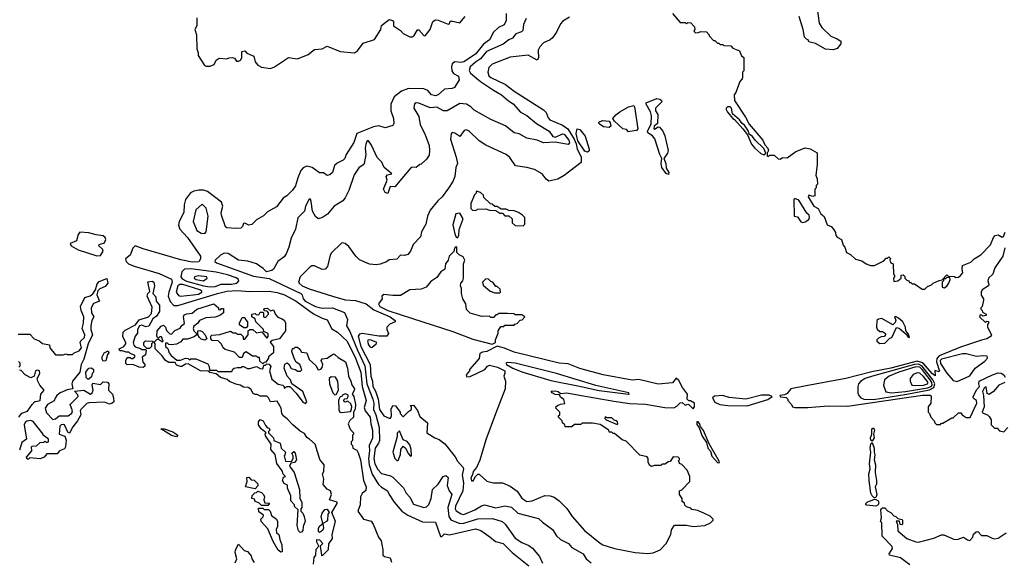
# Model space of a CAD drawing. Extents: x 2239805 to 2396427, y 665731 to 772158.
# Tile 221 of 256: x 2327577 to 2335221, y 698824 to 703021. Entities that reach past the tile are written whole.
import ezdxf

# ---------------------------------------------------------------- set-up
doc = ezdxf.new("R2010")
doc.units = 0

msp = doc.modelspace()

# ---------------------------------------------------------------- linework, layer by layer
at = {"layer": '0CON05XD'}
for points in [[(2333765.8, 703125.8), (2333784, 702995), (2333805, 702960), (2333875, 702893.3), (2333925, 702873.3), (2333952.5, 702855), (2333952.5, 702835), (2333925, 702797.5), (2333893, 702787), (2333833.6, 702793.6), (2333755, 702837.5), (2333705, 702850), (2333700, 702865), (2333685, 702870), (2333670, 702885), (2333660, 702945), (2333630, 703045)], [(2331355, 703070), (2331354.2, 703015), (2331338.7, 702981.3), (2331295, 702960), (2331255, 702924), (2331224.5, 702865.5), (2331177.6, 702832.4), (2331116.6, 702753.4), (2331025, 702694.3), (2331005, 702690), (2330955, 702694.3), (2330935, 702680), (2330928.9, 702655), (2330931.9, 702625), (2330945, 702604), (2330985, 702582), (2330989.4, 702555), (2330953.8, 702495), (2330935, 702487.1), (2330875, 702481.2), (2330825, 702437.8), (2330805, 702431.5), (2330775, 702438.9), (2330745, 702471.9), (2330715, 702484.3), (2330595, 702487.9), (2330542.4, 702467.6), (2330485, 702421.9), (2330458.6, 702365), (2330458.1, 702315), (2330479.2, 702255), (2330482.5, 702215), (2330475, 702200), (2330415, 702182.9), (2330365, 702197.1), (2330325, 702190.5), (2330195, 702137.8), (2330171.7, 702068.3), (2330111.2, 701975), (2330102.5, 701945), (2330089.8, 701930.2), (2330041.8, 701908.2), (2330021.3, 701888.7), (2330006.2, 701835), (2329985, 701817.5), (2329965, 701812.5), (2329935, 701833.3), (2329905, 701833.3), (2329848.8, 701875), (2329806.5, 701883.5), (2329779.3, 701870.7), (2329760, 701850), (2329737.2, 701792.8), (2329717.6, 701732.4), (2329695, 701697.5), (2329652.5, 701655), (2329623.3, 701635), (2329571.7, 701568.3), (2329501.2, 701528.8), (2329470.7, 701499.3), (2329415, 701467.5), (2329378.3, 701431.7), (2329357, 701427), (2329325, 701442.5), (2329315, 701440), (2329307.5, 701415), (2329295, 701403.3), (2329255, 701400), (2329185, 701406.7), (2329174.1, 701414.1), (2329144, 701505), (2329142.5, 701525), (2329153.1, 701575), (2329144.4, 701605), (2329036.5, 701686.5), (2329005, 701697.1), (2328968, 701698), (2328929.7, 701690.3), (2328902.5, 701677.5), (2328864.7, 701625.3), (2328855.4, 701584.6), (2328851.9, 701525), (2328815.6, 701455), (2328809.4, 701425), (2328819.4, 701395), (2328880.4, 701330.4), (2328980, 701185), (2328981.5, 701165), (2328967.7, 701142.3), (2328915, 701140), (2328827.8, 701157.7), (2328535, 701242.5), (2328475, 701265.2), (2328455, 701247.9), (2328435.8, 701194.2), (2328400, 701165), (2328403, 701145), (2328422.7, 701125), (2328465, 701107.7), (2328660, 701050), (2328756.3, 701006.3), (2328761.9, 700985), (2328734.7, 700905), (2328731.2, 700875), (2328745, 700833.1), (2328775, 700803.6), (2328805, 700802.5), (2329113.3, 700895), (2329185, 700913.3), (2329265, 700919.5), (2329365, 700911.6), (2329515, 700912.8), (2329575, 700904), (2329632.2, 700885), (2329725, 700835.3), (2329858.3, 700738.3), (2329925, 700704.4), (2329965, 700691.2), (2330000.5, 700620.5), (2330045, 700596), (2330120.7, 700525), (2330184.8, 700395), (2330226, 700285), (2330236, 700175), (2330266.7, 700065), (2330250.5, 700010.5), (2330260.4, 699985), (2330298.7, 699935), (2330303.6, 699883.6), (2330317.6, 699835), (2330317, 699773), (2330290, 699715), (2330292.6, 699675), (2330285.8, 699615), (2330289.2, 699565), (2330313.9, 699493.9), (2330362.3, 699412.3), (2330385, 699391.4), (2330433.8, 699365), (2330445.6, 699335.6), (2330484.2, 699275), (2330543.3, 699205), (2330591.2, 699175), (2330705, 699123.1), (2330805, 699120), (2330845, 699008.8), (2330855, 699008.8), (2330875, 699031.2), (2330915, 699021.4), (2331115, 699068.2), (2331156.7, 699055), (2331226.8, 699006.8), (2331270.6, 698970.6), (2331330, 698955), (2331400, 698885), (2331531.3, 698781.3)], [(2328953.3, 703035), (2328952.5, 702975), (2328937.5, 702945), (2328951.2, 702905), (2328952, 702795), (2328963.3, 702765), (2328963.9, 702743.9), (2329010.5, 702670.5), (2329025, 702661.2), (2329055, 702660), (2329085.9, 702674.1), (2329102.7, 702707.3), (2329125, 702723.3), (2329185, 702717.5), (2329203.6, 702726.4), (2329227.7, 702727.7), (2329245, 702722.5), (2329259.3, 702699.3), (2329275, 702698.8), (2329291.7, 702708.3), (2329302.5, 702725), (2329302.5, 702775), (2329325, 702780), (2329341.7, 702761.7), (2329395, 702737.5), (2329406.2, 702695), (2329425, 702667.5), (2329455, 702652.5), (2329525, 702642), (2329555.7, 702654.3), (2329665, 702727.5), (2329735, 702718.8), (2329817.5, 702752.5), (2329865, 702788.8), (2329925, 702796.2), (2329965, 702816), (2330065, 702774), (2330175.9, 702764.1), (2330199.5, 702780.5), (2330245, 702838.1), (2330332.7, 702867.3), (2330380, 702945), (2330385, 702977.5), (2330445, 703023.3), (2330472.5, 703015), (2330480, 703005), (2330480, 702975), (2330535, 702936.7), (2330555, 702913.3), (2330605, 702887.5), (2330625, 702887.5), (2330640.7, 702899.3), (2330665, 702942.5), (2330675, 702942.5), (2330715, 702900), (2330725, 702896.7), (2330763.3, 702945), (2330785, 703007.5), (2330805, 703021.2), (2330825, 703018.8), (2330905, 702987.5), (2330915, 702990), (2330917.5, 703005), (2330927, 703013), (2330995, 702997.5), (2331036, 703045)], [(2332645, 703070), (2332705, 703000), (2332745, 703000), (2332755, 702990), (2332765, 703000), (2332788.3, 702998.3), (2332817, 702967), (2332820, 702945), (2332811.7, 702931.7), (2332825, 702920), (2332848.3, 702921.7), (2332865, 702930), (2332908.3, 702928.3), (2332930, 702905), (2332930, 702895), (2332965, 702860), (2332975, 702860), (2332995, 702840), (2333005, 702840), (2333015, 702830), (2333035, 702830), (2333045, 702820), (2333098.3, 702818.3), (2333115, 702800), (2333165, 702780), (2333181.7, 702741.7), (2333198.3, 702728.3), (2333200, 702625), (2333190, 702615), (2333190, 702575), (2333187, 702563), (2333168.3, 702541.7), (2333137.5, 702455), (2333123, 702437), (2333128, 702395), (2333213.1, 702265), (2333240.6, 702210.6), (2333346, 702085), (2333361.2, 702051.2), (2333386.7, 702025), (2333390, 702005), (2333380, 701985), (2333380, 701965), (2333385, 701960), (2333400.7, 701969.3), (2333435, 701970), (2333465, 701942.5), (2333481.7, 701938.3), (2333498.3, 701951.7), (2333535, 701950), (2333603, 701997), (2333675, 702027.5), (2333715, 702020), (2333768.3, 701988.3), (2333767.5, 701895), (2333757.5, 701815), (2333767.5, 701785), (2333770, 701745), (2333760, 701735), (2333760, 701715), (2333750, 701705), (2333750, 701655), (2333735, 701650), (2333705, 701660), (2333700, 701645), (2333743.3, 701575), (2333776.4, 701556.4), (2333797.5, 701515), (2333823.6, 701493.6), (2333845, 701430), (2333876.1, 701416.1), (2333896.2, 701396.2), (2333910.5, 701370.5), (2333913.6, 701346.4), (2333923.9, 701333.9), (2333956.7, 701315), (2333970.5, 701270.5), (2333983.3, 701255), (2333997.5, 701215), (2334028.3, 701198.3), (2334065, 701162.5), (2334115, 701150), (2334150, 701125), (2334183, 701113), (2334215, 701112.5), (2334285, 701150), (2334305, 701170), (2334315, 701170), (2334325, 701180), (2334337.5, 701167.5), (2334332.5, 701155), (2334340, 701135), (2334357.5, 701125), (2334360, 701045), (2334370, 701035), (2334370, 701025), (2334360, 701015), (2334365, 700990), (2334396.1, 700993.9), (2334420, 701015), (2334421.7, 701038.3), (2334435, 701040), (2334448.3, 701028.3), (2334450, 701015), (2334465, 701000), (2334480, 700995), (2334485, 700980), (2334495, 700980), (2334505, 700970), (2334525, 700970), (2334585, 700930), (2334605, 700930), (2334625, 700950), (2334657, 700963), (2334670, 700975), (2334715, 700997.5), (2334738.3, 701001.7), (2334775, 701040), (2334785, 701030), (2334835, 701027.5), (2334845, 701020), (2334865, 701022.5), (2334882.5, 701035), (2334898.8, 701055), (2334893.3, 701085), (2334897, 701113), (2334960.7, 701139.3), (2334987.5, 701165), (2335040, 701195), (2335115, 701272.5), (2335138.3, 701331.7), (2335150, 701345), (2335175, 701350), (2335203.6, 701333.6), (2335215, 701337.5), (2335229.3, 701370.7)], [(2331509.6, 703030.4), (2331489.4, 702985), (2331482.3, 702937.7), (2331473, 702927), (2331428.2, 702911.8), (2331402.8, 702877.2), (2331375, 702864.2), (2331329.6, 702830.4), (2331202.3, 702775), (2331155, 702716.7), (2331115, 702692.5), (2331075, 702656.2), (2331067.4, 702627.4), (2331076.7, 702606.7), (2331155, 702542.3), (2331255, 702473.8), (2331318.4, 702438.4), (2331371.2, 702391.2), (2331407.5, 702367.5), (2331465, 702303.8), (2331515, 702277.3), (2331590, 702215), (2331687.8, 702155), (2331715.9, 702115.9), (2331735, 702110), (2331795, 702134.4), (2331805, 702133.3), (2331839.7, 702085), (2331845.3, 702065), (2331835, 702051.9), (2331735, 702071.2), (2331645, 702064.4), (2331595, 702086.2), (2331515, 702100.8), (2331455, 702134.3), (2331415, 702142.5), (2331347.9, 702197.9), (2331235, 702247.1), (2331105, 702318.8), (2331078.8, 702345), (2331045, 702365.5), (2330995, 702371.5), (2330895.9, 702314.1), (2330867.3, 702312.7), (2330815, 702342.5), (2330765, 702337.1), (2330675, 702374.2), (2330655, 702376), (2330642.3, 702367.7), (2330636.7, 702335), (2330675, 702270), (2330686.7, 702205), (2330723.3, 702135), (2330756.7, 702045), (2330760, 702005), (2330755, 701970), (2330735, 701937.5), (2330695, 701900), (2330683, 701897), (2330655, 701873.3), (2330625, 701877.5), (2330615, 701872.5), (2330490, 701725), (2330454, 701726), (2330435, 701672.5), (2330415, 701678.8), (2330402, 701705), (2330430, 701775), (2330421.2, 701805), (2330432.3, 701817.7), (2330467.5, 701825), (2330407.5, 701875), (2330390, 701915), (2330351.7, 701951.7), (2330308.3, 702048.3), (2330285, 702080), (2330275, 702080), (2330264.2, 702055), (2330260, 702025), (2330264.2, 701975), (2330251.1, 701905), (2330245, 701894.3), (2330209.2, 701870.8), (2330173, 701817), (2330132, 701695), (2330105, 701637.5), (2330085.9, 701614.1), (2330020, 701575), (2329967.9, 701512.1), (2329927.5, 701485), (2329895, 701476.7), (2329872.7, 701492.7), (2329851.2, 701535), (2329840.5, 701610.5), (2329835, 701627.5), (2329825, 701627.5), (2329796, 701575), (2329788, 701535), (2329736.3, 701483.7), (2329718.6, 701395), (2329683.8, 701325), (2329666.7, 701255), (2329645.9, 701204.1), (2329629.5, 701180.5), (2329582.5, 701145), (2329548.8, 701085), (2329535.8, 701074.2), (2329493, 701063), (2329468.8, 701088.8), (2329415.5, 701125.5), (2329347.8, 701147.8), (2329275, 701154.3), (2329195, 701205.8), (2329165, 701208), (2329135, 701194), (2329094.5, 701155.5), (2329092.5, 701145), (2329104, 701135), (2329391.5, 701031.5), (2329515, 701011.2), (2329760, 700895), (2329770, 700885), (2329777.5, 700855), (2329794.6, 700835), (2329875, 700794.7), (2329925, 700782.7), (2330005, 700785.6), (2330098.8, 700748.8), (2330122.2, 700695), (2330113.3, 700645), (2330140.3, 700600.3), (2330198.8, 700455)], [(2331845, 703040.8), (2331795, 703008.8), (2331775, 702990), (2331745.5, 702924.5), (2331715, 702880), (2331695, 702864.2), (2331645, 702842), (2331615, 702811.2), (2331603.5, 702785), (2331605.5, 702724.5), (2331595, 702706.2), (2331525, 702745.6), (2331385, 702730), (2331244.3, 702675.7), (2331220.3, 702649.7), (2331211.9, 702615), (2331220.6, 702585), (2331235, 702571.5), (2331349.2, 702519.2), (2331415, 702465.7), (2331645, 702322.9), (2331665, 702300), (2331679.4, 702259.4), (2331692.9, 702245), (2331792.6, 702202.6), (2331833.5, 702173.5), (2331881.1, 702095), (2331897.6, 702057.6), (2331904.4, 702015), (2331937, 701957), (2331937.1, 701912.9), (2331805, 701811.2), (2331755, 701783.3), (2331685, 701766.7), (2331665, 701782.5), (2331634.1, 701824.1), (2331575, 701857.5), (2331514.3, 701874.3), (2331427.7, 701887.7), (2331381.7, 701951.7), (2331353.8, 701975), (2331195, 702046.7), (2331145, 702081.2), (2331066.2, 702155), (2331045, 702166.7), (2331028.8, 702161.2), (2330995, 702114), (2330955, 702140), (2330934.2, 702145.8), (2330926.7, 702135), (2330922, 702095), (2330966.7, 701955), (2330975.8, 701905), (2330962.5, 701875), (2330956, 701805), (2330938.8, 701765), (2330905.8, 701714.2), (2330856.7, 701645), (2330824.1, 701615.9), (2330765, 701542.5), (2330743.3, 701495), (2330730, 701435), (2330696.7, 701375), (2330690, 701335), (2330632.5, 701275), (2330612.5, 701225), (2330590.7, 701199.3), (2330565, 701191.2), (2330535, 701193.3), (2330505, 701163.3), (2330445, 701157.5), (2330425, 701142.5), (2330375, 701122.5), (2330345, 701117.5), (2330293.6, 701123.6), (2330215, 701157.5), (2330187.5, 701185), (2330131.7, 701261.7), (2330105, 701283.3), (2330085, 701290), (2330075, 701286.7), (2329997.7, 701212.3), (2329987.7, 701192.3), (2329967.5, 701105), (2329950, 701085), (2329925, 701083.3), (2329865, 701110), (2329845, 701110), (2329830.5, 701099.5), (2329753.8, 701025), (2329740.8, 700985), (2329745.8, 700975), (2329771.4, 700955), (2329825, 700933), (2330006, 700875), (2330105, 700847.3), (2330185, 700841.8), (2330266.1, 700816.1), (2330327.8, 700767.8), (2330454.3, 700715), (2330492.5, 700685), (2330492.5, 700675), (2330451.2, 700658.8), (2330427.5, 700635), (2330427.5, 700615), (2330440, 700585), (2330427.5, 700565), (2330365.4, 700564.6), (2330235, 700584.3), (2330215, 700581.3), (2330204.2, 700565), (2330226.8, 700485), (2330298.8, 700345), (2330303.8, 700255), (2330315.7, 700215), (2330318.8, 700175), (2330338.5, 700138.5), (2330360.4, 700075), (2330371.7, 699995), (2330405, 699946.5), (2330445, 699926.7), (2330455, 699927.5), (2330463.8, 699946.2), (2330462.5, 699997.5), (2330475, 700027.5), (2330495, 700022.5), (2330530, 699975), (2330530, 699965), (2330551.7, 699941.7), (2330558.3, 699941.7), (2330595, 699980), (2330620, 699995), (2330620, 700015), (2330610, 700025), (2330635, 700030), (2330667, 699987), (2330685, 699940), (2330742.5, 699892.5), (2330738.8, 699815), (2330801.2, 699775), (2330835, 699762.5), (2330878.7, 699728.7), (2330958.9, 699628.9), (2330975.8, 699595), (2331020, 699545), (2331023.9, 699533.9), (2331013.3, 699485), (2331021.8, 699425), (2331017.7, 699365), (2330960.3, 699245), (2330957.3, 699225), (2330965, 699208.1), (2331005, 699184.5), (2331025, 699180.4), (2331111.2, 699215), (2331162.4, 699247.6), (2331185, 699254.4), (2331275, 699231.2), (2331343.9, 699246.1), (2331395, 699235.7), (2331445, 699190), (2331584.3, 699154.3), (2331605, 699148), (2331635, 699120), (2331715, 699064), (2331745, 699013.8), (2331776.2, 698985), (2331837.5, 698955), (2331865, 698923.3), (2331952.5, 698875), (2331976.2, 698835), (2332013.3, 698805)], [(2332305, 702150), (2332288.3, 702168.3), (2332260, 702175), (2332194.1, 702234.1), (2332183.3, 702255), (2332205, 702283.8), (2332236.7, 702305), (2332305, 702345.7), (2332345, 702356.2), (2332351.2, 702345), (2332376.1, 702173.9), (2332365, 702160), (2332315, 702152.5), (2332305, 702150)], [(2332615, 701820), (2332595, 701827.5), (2332562, 701875), (2332557.5, 701905), (2332563.8, 701945), (2332546.2, 701975), (2332507.1, 702097.1), (2332490.5, 702120.5), (2332455, 702143.8), (2332451.2, 702155), (2332479.3, 702210.7), (2332483.3, 702275), (2332475.9, 702305.9), (2332440, 702365), (2332440, 702375), (2332525, 702408.6), (2332547.5, 702405), (2332560, 702395), (2332562.5, 702385), (2332513.3, 702335), (2332513.8, 702315), (2332530.8, 702285), (2332530, 702215), (2332502.5, 702195), (2332500, 702175), (2332505, 702172.5), (2332535, 702190), (2332545, 702186.7), (2332571.2, 702155), (2332585, 702120), (2332612, 702005), (2332607.5, 701985), (2332577.5, 701945), (2332592.5, 701905), (2332597.5, 701867.5), (2332615.8, 701835), (2332615, 701820)], [(2333355, 701972.5), (2333370, 701985), (2333355, 702022.5), (2333286.1, 702086.1), (2333265.9, 702115.9), (2333241.7, 702131.7), (2333236.7, 702155), (2333205, 702202.5), (2333186, 702216), (2333166.2, 702245), (2333110, 702290), (2333104, 702335), (2333092.5, 702345), (2333072.5, 702345), (2333062.5, 702335), (2333062.5, 702325), (2333073, 702303), (2333113.6, 702253.6), (2333126.4, 702246.4), (2333192.5, 702175), (2333228.3, 702128.3), (2333260, 702055), (2333283.6, 702023.6), (2333331.7, 701981.7), (2333355, 701972.5)], [(2332155, 702183.3), (2332109.3, 702189.3), (2332075, 702212.5), (2332072.5, 702225), (2332102.4, 702237.6), (2332152.5, 702232.5), (2332161.7, 702221.7), (2332167.5, 702195), (2332155, 702183.3)], [(2331985, 701992.5), (2331965, 702000), (2331910.7, 702080.7), (2331897.9, 702137.9), (2331906, 702174), (2331925, 702170), (2331966.6, 702116.6), (2331997.7, 702015), (2331997.3, 702002.7), (2331985, 701992.5)], [(2331485, 701420), (2331500, 701435), (2331500, 701485), (2331480, 701505), (2331450, 701525), (2331415, 701537.5), (2331375, 701540), (2331355, 701550), (2331315, 701550), (2331285, 701570), (2331265, 701570), (2331245, 701590), (2331231.7, 701591.7), (2331181.7, 701641.7), (2331178.3, 701658.3), (2331155, 701680), (2331125, 701690), (2331120, 701685), (2331120, 701675), (2331108.3, 701661.7), (2331080, 701595), (2331080, 701555), (2331091.7, 701541.7), (2331115, 701540), (2331135, 701550), (2331195, 701552.5), (2331225, 701542.5), (2331275, 701540), (2331305, 701520), (2331325, 701520), (2331345, 701500), (2331375, 701500), (2331400, 701475), (2331400, 701445), (2331423, 701423), (2331485, 701420)], [(2329015, 701361.2), (2329023.8, 701375), (2329040.5, 701495), (2329025, 701557.5), (2328995, 701590), (2328945.8, 701544.2), (2328924.4, 701454.4), (2328953.8, 701385), (2328985, 701364), (2329015, 701361.2)], [(2333655, 701447.5), (2333675, 701452.5), (2333705, 701470), (2333710, 701485), (2333706.7, 701505), (2333689.3, 701519.3), (2333625, 701620), (2333595, 701632.5), (2333587.5, 701625), (2333590, 701495), (2333615, 701490), (2333643, 701453), (2333655, 701447.5)], [(2330975, 701327.5), (2330986.7, 701345), (2330988.3, 701391.7), (2331020, 701475), (2330995, 701520), (2330962.5, 701515), (2330941.2, 701428.8), (2330955, 701360), (2330965, 701332.5), (2330975, 701327.5)], [(2328175, 701189), (2328205, 701191.7), (2328225.2, 701225.2), (2328220, 701240), (2328191.9, 701265), (2328194, 701275), (2328235, 701289.7), (2328247.3, 701315), (2328241.7, 701331.7), (2328225, 701343.9), (2328170.7, 701350.7), (2328115, 701366.6), (2328045, 701372.5), (2328032.5, 701355), (2328017.5, 701305), (2327970, 701285), (2327977.5, 701265), (2328031.2, 701235), (2328175, 701189)], [(2331245, 700503.3), (2331270, 700515), (2331270, 700535), (2331291.7, 700588.3), (2331293, 700607), (2331311.7, 700638.3), (2331335, 700640), (2331345, 700650), (2331415, 700650), (2331421.7, 700658.3), (2331438.3, 700661.7), (2331461.7, 700688.3), (2331478.3, 700691.7), (2331500, 700715), (2331475, 700730), (2331425, 700730), (2331415, 700737.5), (2331365, 700740), (2331295, 700740), (2331285, 700730), (2331275, 700730), (2331255, 700710), (2331235, 700710), (2331225, 700720), (2331165, 700717.5), (2331075, 700743.3), (2331045, 700772.5), (2331040, 700815), (2331017.5, 700855), (2331007.5, 700895), (2331006.7, 700935), (2331000, 700955), (2331002.5, 700975), (2331016.7, 700993.3), (2331022.5, 701015), (2331023.3, 701125), (2331032.5, 701155), (2331019.3, 701179.3), (2330990, 701195), (2330970, 701215), (2330970, 701255), (2330965, 701260), (2330953, 701247), (2330948.3, 701221.7), (2330912, 701185), (2330903.8, 701155), (2330882, 701125), (2330876.7, 701085), (2330847.1, 701062.9), (2330815, 701020), (2330770.5, 700989.5), (2330732.5, 700945), (2330695, 700928.8), (2330605, 700924), (2330535, 700881.2), (2330475, 700880), (2330405, 700887.5), (2330390, 700875), (2330392.5, 700855), (2330363.7, 700816.3), (2330373.5, 700795), (2330434.4, 700765), (2330627.7, 700702.3), (2330941.2, 700601.2), (2331095, 700541.1), (2331245, 700503.3)], [(2335225, 701250), (2335210, 701185), (2335146.7, 701095), (2335133.6, 701046.4), (2335100, 701015), (2335093.8, 700995), (2335102.5, 700965), (2335097.5, 700955), (2335050, 700925), (2335043, 700907), (2335043, 700883), (2335060, 700855), (2335060, 700845), (2335050, 700795), (2335040, 700785), (2335040, 700775), (2335050, 700765), (2335051.7, 700751.7), (2335080, 700735), (2335080, 700725), (2335055, 700720), (2335048.3, 700728.3), (2335035, 700730), (2335030, 700715), (2335075, 700670), (2335085, 700680), (2335098.3, 700678.3), (2335100, 700665), (2335090, 700655), (2335090, 700635), (2335122.5, 700575), (2335120, 700565), (2335086, 700545), (2335045, 700532.5), (2334881.5, 700478.5), (2334715, 700412.3), (2334698.5, 700391.5), (2334694.1, 700365), (2334717.8, 700292.2), (2334715, 700286.7), (2334681.2, 700298.8), (2334685, 700257.5), (2334665, 700271.8), (2334588.7, 700358.7), (2334545, 700371.7), (2334340, 700315), (2334193, 700287), (2333990, 700235), (2333681.9, 700178.1), (2333565, 700156.7), (2333535, 700120), (2333515, 700110), (2333480, 700105), (2333483, 700093), (2333528.3, 700088.3), (2333540, 700075), (2333540, 700065), (2333570, 700035), (2333577.5, 700015), (2333595, 700011.9), (2333695, 700010.5), (2333855, 700023.3), (2334005, 700021.1), (2334585.3, 700105.3), (2334646, 700106), (2334652.5, 700095), (2334650, 700045), (2334630, 700015), (2334630, 699975), (2334640, 699965), (2334650, 699935), (2334680, 699905), (2334680, 699895), (2334695, 699880), (2334725, 699880), (2334735, 699890), (2334745, 699890), (2334815, 699930), (2334825, 699930), (2334865, 699970), (2334885, 699970), (2334893.6, 699953.6), (2334925, 699933.3), (2334957, 699933), (2335007.5, 700045), (2335006.7, 700065), (2334990, 700075), (2334980, 700085), (2334980, 700095), (2335009.3, 700150.7), (2335030, 700175), (2335022.5, 700195), (2335026.7, 700215), (2335128.8, 700265), (2335175, 700279.4), (2335197.5, 700277.5), (2335217.5, 700265), (2335227.5, 700245)], [(2329055, 700947.2), (2329095, 700950.9), (2329140.8, 700969.2), (2329222.4, 700967.6), (2329262, 700975), (2329279.2, 700995), (2329277.1, 701005), (2329258.6, 701018.6), (2329191.6, 701041.6), (2329102.3, 701062.3), (2328905, 701088.3), (2328856.5, 701083.5), (2328835.3, 701064.7), (2328828.5, 701025), (2328839.8, 701009.8), (2328872, 700992), (2329004, 700954), (2329055, 700947.2)], [(2327565, 700580), (2327655, 700580), (2327690, 700545), (2327728.3, 700528.3), (2327755, 700507.5), (2327808.3, 700498.3), (2327810, 700475), (2327855, 700420), (2327915, 700420), (2327935, 700427.5), (2327945, 700422.5), (2327987, 700423), (2328000, 700435), (2328038.3, 700451.7), (2328056.2, 700475), (2328046.7, 700515), (2328052, 700528), (2328080, 700555), (2328083.8, 700575), (2328062.5, 700625), (2328073.6, 700666.4), (2328076.2, 700715), (2328053.6, 700763.6), (2328050, 700795), (2328082.5, 700865), (2328125, 700878), (2328145.9, 700894.1), (2328166.2, 700923.8), (2328179.3, 700970.7), (2328195, 700988.8), (2328253, 701013), (2328261.2, 700975), (2328240.5, 700949.5), (2328199.2, 700930.8), (2328183.9, 700916.1), (2328175.8, 700885), (2328197.5, 700835), (2328151.2, 700818.8), (2328132, 700785), (2328133.8, 700745), (2328152.5, 700715), (2328137.5, 700685), (2328128.8, 700645), (2328130, 700615), (2328143.3, 700575), (2328110, 700505), (2328074, 700385), (2328053.8, 700345), (2328043.3, 700285), (2327986.7, 700215), (2327983.3, 700195), (2327990, 700155), (2327945, 700148.8), (2327892.5, 700125), (2327866.7, 700105), (2327853.6, 700083.6), (2327845, 700063.3), (2327793.3, 700035), (2327774, 700005), (2327785, 699970), (2327835, 699917.5), (2327855, 699922.5), (2327885, 699946.7), (2327953, 699947), (2327983, 699967), (2327987.5, 699985), (2327970, 700035), (2328030, 700095), (2328028.3, 700108.3), (2328001.7, 700138.3), (2328076.4, 700146.4), (2328127, 700113), (2328140, 700125), (2328147.5, 700145), (2328140, 700185), (2328145, 700200), (2328205, 700190), (2328225, 700210), (2328258.3, 700208.3), (2328270, 700195), (2328267.5, 700145), (2328296.7, 700115), (2328306.7, 700085), (2328307.5, 700055), (2328296.1, 700043.9), (2328275, 700037.5), (2328235, 700051.2), (2328115, 700047.5), (2328099.3, 700040.7), (2328052.5, 699995), (2328047.5, 699985), (2328052.5, 699955), (2328025, 699906.7), (2327988.8, 699861.2), (2327965, 699812.5), (2327953.3, 699813.3), (2327926.4, 699876.4), (2327915, 699880), (2327900, 699875), (2327890, 699865), (2327882.5, 699805), (2327927, 699787), (2327937, 699757), (2327933.8, 699705), (2327925, 699690), (2327886, 699674), (2327868.3, 699651.7), (2327788.3, 699651.7), (2327767.5, 699625), (2327735, 699612.5), (2327655, 699620), (2327645, 699610), (2327635, 699610), (2327630, 699625)], [(2328535, 700322.5), (2328505, 700323.3), (2328455, 700343.3), (2328411.7, 700341.7), (2328402.5, 700352.5), (2328402.5, 700375), (2328411.7, 700398.3), (2328435, 700400), (2328445, 700390), (2328455, 700390), (2328470, 700405), (2328470, 700415), (2328431.7, 700431.7), (2328425, 700440), (2328405, 700440), (2328371.7, 700451.7), (2328355, 700450), (2328350, 700465), (2328386.4, 700483.6), (2328402.5, 700505), (2328402.5, 700515), (2328378.3, 700558.3), (2328380, 700595), (2328395, 700610), (2328476.4, 700653.6), (2328505, 700692.5), (2328576.1, 700713.9), (2328599.5, 700740.5), (2328605, 700790), (2328566.7, 700875), (2328572.5, 700895), (2328587.5, 700912.5), (2328573, 700987), (2328605, 700992.5), (2328617.5, 700985), (2328623.3, 700955), (2328610, 700895), (2328635, 700870), (2328637.5, 700835), (2328663.8, 700805), (2328663.8, 700756.2), (2328639.3, 700720.7), (2328611.7, 700698.3), (2328578.8, 700641.2), (2328556.1, 700636.1), (2328525, 700650), (2328507.5, 700645), (2328492.5, 700615), (2328491.7, 700588.3), (2328472.5, 700565), (2328457.5, 700515), (2328462.5, 700495), (2328475, 700482.5), (2328515, 700470), (2328525, 700460), (2328555, 700460), (2328560, 700455), (2328555, 700420), (2328528.3, 700401.7), (2328533.6, 700363.6), (2328550, 700345), (2328548.3, 700331.7), (2328535, 700322.5)], [(2329005, 700994.6), (2329032.5, 701015), (2329030, 701025), (2328965, 701033.1), (2328934, 701025), (2328932.9, 701015), (2328948, 701005), (2329005, 700994.6)], [(2331305, 700900), (2331310, 700905), (2331308.3, 700928.3), (2331285, 700950), (2331275, 700950), (2331250, 700985), (2331235, 700990), (2331217, 701007), (2331195, 701010), (2331170, 700985), (2331175, 700960), (2331230, 700915), (2331265, 700900), (2331305, 700900)], [(2334755, 700940), (2334775, 700952.5), (2334790, 700975), (2334800, 701005), (2334798.3, 701018.3), (2334775, 701020), (2334765, 701010), (2334750, 701010), (2334750, 700995), (2334740, 700985), (2334740, 700945), (2334755, 700940)], [(2328825, 700875.5), (2328925, 700884.8), (2328965, 700891.6), (2328991.4, 700905), (2328990.8, 700915), (2328975.8, 700925), (2328845, 700965.3), (2328820, 700965), (2328805, 700954.4), (2328792.3, 700905), (2328810, 700880), (2328825, 700875.5)], [(2329857.5, 698795), (2329862.5, 698845), (2329877.5, 698865), (2329878.3, 698911.7), (2329900, 698935), (2329883.3, 698965), (2329883.8, 698986.2), (2329905, 698982.5), (2329930, 698955), (2329910, 698935), (2329920, 698865), (2329925, 698860), (2329930, 698865), (2329975, 698907.5), (2329978.3, 698951.7), (2330006.4, 698993.6), (2330002.5, 699025), (2330028, 699125), (2330000, 699195), (2330042.5, 699265), (2330042.5, 699275), (2329982.5, 699295), (2329997.5, 699335), (2329990, 699365), (2329965, 699377.5), (2329933, 699413), (2329937.5, 699455), (2329927.5, 699495), (2329937.5, 699515), (2329940, 699565), (2329908.3, 699608.3), (2329870, 699725), (2329827.5, 699765), (2329806.7, 699776.7), (2329789.5, 699809.5), (2329755, 699827.5), (2329697.5, 699875), (2329655, 699922.5), (2329622.5, 699945), (2329613, 699963), (2329607.5, 700005), (2329575, 700060), (2329523.8, 700053.8), (2329510, 700085), (2329495, 700100), (2329445, 700097.5), (2329421.7, 700111.7), (2329405, 700112.5), (2329390.7, 700120.7), (2329373, 700153), (2329350, 700165), (2329315, 700167.5), (2329290, 700185), (2329255, 700192.5), (2329205, 700213.3), (2329187.7, 700227.7), (2329135, 700243.3), (2329101.7, 700271.7), (2329053, 700283), (2329041.7, 700291.7), (2328980, 700295), (2328885, 700350), (2328865, 700347.5), (2328835, 700330), (2328825, 700330), (2328795, 700340), (2328785, 700360), (2328735, 700360), (2328710, 700375), (2328683, 700413), (2328630, 700465), (2328630, 700505), (2328621.7, 700518.3), (2328645, 700540), (2328655, 700540), (2328685, 700520), (2328690, 700525), (2328678.3, 700558.3), (2328665, 700560), (2328655, 700550), (2328643, 700563), (2328643.3, 700605), (2328675, 700643.3), (2328695, 700648.8), (2328708, 700635), (2328717.5, 700607.5), (2328741.7, 700581.7), (2328755, 700580), (2328781.7, 700608.3), (2328823, 700627), (2328835, 700647.5), (2328856.7, 700663.3), (2328848.8, 700715), (2328855, 700730), (2328875, 700738.8), (2328915, 700742.5), (2328952.5, 700775), (2329085.6, 700815.6), (2329120, 700785), (2329121.7, 700771.7), (2329135, 700770), (2329145, 700780), (2329158.3, 700778.3), (2329160, 700745), (2329130, 700725), (2329095, 700713.3), (2329023.3, 700706.7), (2328973.6, 700686.4), (2328957.7, 700662.3), (2328928.3, 700641.7), (2328923.3, 700625), (2328930, 700605), (2328950, 700585), (2328948.3, 700571.7), (2328930.7, 700559.3), (2328879.3, 700540.7), (2328845, 700540), (2328828.3, 700521.7), (2328795, 700502.5), (2328755, 700497.5), (2328735, 700500), (2328725, 700510), (2328710, 700510), (2328710, 700485), (2328728.3, 700468.3), (2328737.5, 700435), (2328753.6, 700413.6), (2328798.3, 700378.3), (2328825, 700377.5), (2328865, 700392.5), (2328885, 700390), (2328895, 700380), (2328905, 700387.5), (2328945, 700387.5), (2329038.8, 700348.8), (2329049.3, 700329.3), (2329051.7, 700301.7), (2329105, 700300), (2329115, 700290), (2329225, 700290), (2329231.7, 700308.3), (2329243, 700317), (2329265, 700322.5), (2329295, 700320), (2329305, 700330), (2329315, 700330), (2329345, 700312.5), (2329365, 700312.5), (2329415, 700330), (2329443, 700313), (2329465, 700310), (2329471.7, 700338.3), (2329485, 700340), (2329495, 700350), (2329515, 700347.5), (2329528.3, 700328.3), (2329517.5, 700295), (2329535, 700230), (2329585, 700192.5), (2329620, 700185), (2329630, 700175), (2329630, 700160), (2329655, 700172.5), (2329675, 700172.5), (2329723, 700123), (2329775, 700052.5), (2329795, 700042.5), (2329807.5, 700055), (2329776.7, 700135), (2329690, 700195), (2329680, 700225), (2329653, 700253), (2329630, 700315), (2329635, 700347.5), (2329655, 700357.5), (2329667, 700347), (2329685, 700312.5), (2329717, 700307), (2329737, 700293), (2329757, 700293), (2329767, 700303), (2329752.5, 700345), (2329723.6, 700363.6), (2329710, 700385), (2329690, 700445), (2329695, 700470), (2329705, 700470), (2329715, 700480), (2329735, 700480), (2329753, 700463), (2329765, 700440), (2329807.5, 700435), (2329823.9, 700383.9), (2329876.4, 700336.4), (2329895, 700302.5), (2329915, 700307.5), (2329925, 700320), (2329930, 700345), (2329917.5, 700375), (2329925, 700387.5), (2329965, 700392.5), (2330005, 700422.5), (2330015, 700426.7), (2330025, 700422.5), (2330049.3, 700399.3), (2330106.1, 700366.1), (2330123.3, 700315), (2330128.8, 700255), (2330148.8, 700215), (2330156.4, 700186.4), (2330176, 700155), (2330175, 700142.5), (2330157.5, 700115), (2330172.5, 700095), (2330183.8, 700035), (2330183, 699997), (2330170, 699975), (2330170, 699935), (2330140.7, 699909.3), (2330127.5, 699885), (2330141.7, 699841.7), (2330170, 699815), (2330170, 699805), (2330160, 699795), (2330160, 699755), (2330150, 699745), (2330150, 699725), (2330160, 699715), (2330162.5, 699695), (2330195, 699680), (2330205, 699660), (2330223.1, 699605), (2330247.5, 699445), (2330268, 699395), (2330263.6, 699366.4), (2330235, 699342.5), (2330223.6, 699316.4), (2330220, 699255), (2330202.5, 699205), (2330247.5, 699145), (2330305, 699127.5), (2330322.5, 699105), (2330363, 699003), (2330382.5, 698975), (2330396.7, 698905), (2330397.5, 698865), (2330410, 698855), (2330453, 698843), (2330465, 698810)], [(2329465, 700350), (2329441.7, 700371.7), (2329438.3, 700398.3), (2329425, 700400), (2329415, 700410), (2329385, 700410), (2329335, 700442.5), (2329315, 700430), (2329305, 700400), (2329285, 700400), (2329245, 700440), (2329171.7, 700461.7), (2329157.5, 700475), (2329143, 700503), (2329117, 700527), (2329071.7, 700531.7), (2329060, 700545), (2329060, 700565), (2329068.3, 700571.7), (2329131.7, 700578.3), (2329215, 700602.5), (2329235, 700590), (2329255, 700590), (2329265, 700580), (2329295, 700580), (2329311.7, 700561.7), (2329312.5, 700542.5), (2329325, 700540), (2329350, 700575), (2329350, 700605), (2329363, 700617), (2329375, 700617.5), (2329386.1, 700616.1), (2329415, 700590), (2329458.3, 700598.3), (2329495, 700550), (2329507, 700563), (2329507.5, 700585), (2329471.7, 700601.7), (2329470, 700615), (2329410, 700675), (2329405, 700700), (2329380, 700715), (2329380, 700735), (2329405, 700740), (2329413, 700733), (2329435, 700730), (2329445, 700750), (2329465, 700750), (2329470, 700745), (2329470, 700715), (2329485, 700710), (2329510, 700735), (2329510, 700745), (2329498.3, 700758.3), (2329481.7, 700761.7), (2329472.5, 700772.5), (2329475, 700780), (2329501.7, 700781.7), (2329525, 700760), (2329548.3, 700768.3), (2329563, 700733), (2329581.7, 700711.7), (2329615, 700700), (2329633.3, 700685), (2329640, 700665), (2329640, 700605), (2329595, 700543.3), (2329538.3, 700531.7), (2329521.7, 700518.3), (2329547.5, 700485), (2329547.5, 700435), (2329510, 700405), (2329510, 700395), (2329488.3, 700361.7), (2329475, 700360), (2329465, 700350)], [(2329318.3, 700628.3), (2329282.5, 700652.5), (2329282.5, 700665), (2329305, 700710), (2329325, 700710), (2329330, 700695), (2329347, 700677), (2329347, 700643), (2329335, 700630), (2329318.3, 700628.3)], [(2334255, 700507.5), (2334295, 700510), (2334331.7, 700548.3), (2334347.5, 700555), (2334385, 700632.5), (2334405, 700626.7), (2334459.7, 700579.7), (2334475, 700557.5), (2334486.1, 700553.9), (2334475.8, 700585), (2334458, 700605), (2334454, 700635), (2334432.5, 700675), (2334400, 700705), (2334377, 700717), (2334370, 700715), (2334378.8, 700688.8), (2334375, 700670), (2334355, 700652.5), (2334271.7, 700701.7), (2334245, 700697.5), (2334232.5, 700685), (2334230, 700635), (2334235, 700620), (2334255, 700600), (2334275, 700600), (2334300, 700585), (2334300, 700575), (2334288.3, 700561.7), (2334265, 700560), (2334245, 700550), (2334232.5, 700535), (2334232.5, 700525), (2334255, 700507.5)], [(2329015, 700532.5), (2328985, 700542.5), (2328973.6, 700553.6), (2328960, 700575), (2328960, 700605), (2328975, 700607.5), (2328995, 700600), (2329016.7, 700575), (2329030, 700545), (2329015, 700532.5)], [(2328585, 700470), (2328565, 700470), (2328541.7, 700491.7), (2328540, 700515), (2328553, 700527), (2328610, 700525), (2328610, 700515), (2328600, 700505), (2328600, 700485), (2328585, 700470)], [(2330305, 700476), (2330315, 700478), (2330346, 700505), (2330349.2, 700515), (2330306.4, 700533.6), (2330283.8, 700535), (2330276.7, 700525), (2330285, 700497.5), (2330295, 700482.5), (2330305, 700476)], [(2328225, 700370), (2328217.5, 700385), (2328217.5, 700405), (2328233.6, 700436.4), (2328265, 700450), (2328270, 700435), (2328258.3, 700421.7), (2328245, 700372.5), (2328225, 700370)], [(2330198.8, 700455), (2330255.7, 700335), (2330272.2, 700195), (2330319.8, 700075), (2330326, 700045), (2330324.8, 699994.8), (2330342.2, 699955), (2330369.2, 699855), (2330370, 699755), (2330363.3, 699735), (2330336.1, 699695), (2330327.2, 699615), (2330334.5, 699574.5), (2330358.3, 699528.3), (2330385, 699499.6), (2330455, 699480.9), (2330475, 699468.9), (2330557.6, 699387.6), (2330578.9, 699345), (2330606.7, 699315), (2330635, 699261.4), (2330715, 699235.6), (2330735, 699238.6), (2330752.9, 699257.1), (2330770.8, 699305), (2330783.3, 699375), (2330825, 699415.8), (2330866, 699475), (2330885, 699482.5), (2330905, 699467.5), (2330895.8, 699405), (2330912.6, 699362.6), (2330932.5, 699335), (2330902.2, 699235), (2330908.8, 699165), (2330925, 699138.8), (2330995, 699110.4), (2331025, 699113.4), (2331135, 699145.4), (2331247.9, 699147.9), (2331323.8, 699125), (2331345.7, 699105), (2331425, 698995.6), (2331475, 698963.5), (2331530.2, 698940.2), (2331559.1, 698919.1), (2331612.7, 698852.7), (2331635, 698803.3)], [(2332455, 698876.4), (2332495, 698883.6), (2332548.8, 698905), (2332595.8, 698954.2), (2332632.5, 699025), (2332638.3, 699061.7), (2332661.7, 699098.3), (2332755, 699097.5), (2332805, 699086.7), (2332896.1, 699093.9), (2332940, 699115), (2332960, 699135), (2332960, 699145), (2332937, 699167), (2332895, 699187.5), (2332841.7, 699211.7), (2332795, 699220), (2332788.3, 699228.3), (2332755, 699240), (2332741.7, 699251.7), (2332738.3, 699268.3), (2332721.7, 699281.7), (2332720, 699305), (2332700, 699335), (2332700, 699365), (2332718.3, 699371.7), (2332780, 699435), (2332780, 699475), (2332760, 699525), (2332718.3, 699568.3), (2332700, 699575), (2332700, 699585), (2332690, 699595), (2332700, 699605), (2332700, 699615), (2332690, 699625), (2332651.7, 699628.3), (2332628.3, 699591.7), (2332615, 699590), (2332585, 699570), (2332565, 699570), (2332555, 699560), (2332505, 699560), (2332483, 699553), (2332470.7, 699560.7), (2332457.5, 699585), (2332457.5, 699615), (2332448.3, 699628.3), (2332391.7, 699641.7), (2332285, 699750), (2332255, 699760), (2332195, 699810), (2332185, 699810), (2332175, 699820), (2332155, 699820), (2332150, 699835), (2332085, 699877.5), (2332025, 699890), (2331945, 699890), (2331935, 699880), (2331885, 699880), (2331865, 699860), (2331811.7, 699861.7), (2331810, 699875), (2331791.7, 699891.7), (2331788.3, 699908.3), (2331760, 699935), (2331760, 699945), (2331770, 699955), (2331770, 699975), (2331740, 700005), (2331741.7, 700018.3), (2331753, 700027), (2331775, 700037.5), (2331808.3, 700041.7), (2331801.7, 700071.7), (2331775, 700090), (2331768.3, 700108.3), (2331735, 700112.5), (2331710, 700125), (2331702.5, 700137.5), (2331735, 700141.2), (2331757.5, 700135), (2331775, 700120), (2331825, 700124.2), (2331895, 700112.5), (2332188.7, 700058.7), (2332315, 700041.9), (2332435, 700035.5), (2332585, 700010), (2332655, 700008.9), (2332678.8, 700021.2), (2332705, 700046), (2332719.5, 700049.5), (2332745, 700030), (2332765, 700037.5), (2332775, 700032.5), (2332805, 700000), (2332816.7, 700015), (2332817.5, 700045), (2332785, 700062.5), (2332773, 700063), (2332760, 700075), (2332762.5, 700115), (2332723.3, 700165), (2332695, 700220), (2332675, 700237.5), (2332645, 700202.5), (2332535, 700193.1), (2332385, 700229.2), (2332333, 700223), (2332106.2, 700263.8), (2331925, 700313.3), (2331835, 700348.8), (2331765, 700355.8), (2331415, 700440), (2331341.7, 700471.7), (2331283, 700487), (2331205, 700446.2), (2331169.5, 700440.5), (2331150.7, 700429.3), (2331145, 700390), (2331070, 700305), (2331070, 700295), (2331042.5, 700265), (2331048.3, 700248.3), (2331075, 700251.2), (2331187.5, 700305), (2331208.3, 700331.7), (2331225, 700338.8), (2331286.7, 700325), (2331342.9, 700295), (2331343.9, 700276.1), (2331336.2, 700255), (2331348.6, 700215), (2331345.8, 700155), (2331270.3, 699960.3), (2331195, 699758.6), (2331149.1, 699600.9), (2331123.8, 699546.2), (2331097.9, 699515), (2331092.7, 699487.3), (2331079.6, 699465), (2331085, 699440.8), (2331098.5, 699441.5), (2331116.7, 699475), (2331135, 699492.5), (2331145, 699492.5), (2331205, 699440), (2331255, 699426.7), (2331325, 699426.2), (2331385, 699398.8), (2331440.3, 699360.3), (2331475, 699305.7), (2331515, 699282.2), (2331555, 699285.5), (2331655, 699327.5), (2331695, 699325.8), (2331725.6, 699315.6), (2331765, 699286), (2331825.9, 699225.9), (2331866.9, 699165), (2331962.9, 699055), (2332085, 698958), (2332105.7, 698945.7), (2332193.9, 698916.1), (2332355, 698884.2), (2332455, 698876.4)], [(2327570, 700325), (2327580, 700335), (2327580, 700355), (2327568.3, 700368.3)], [(2334855, 700213.3), (2334955, 700256.2), (2334994.1, 700315.9), (2335069.3, 700370.7), (2335090, 700395), (2335088.3, 700408.3), (2335055, 700412.5), (2335005, 700406.7), (2334925, 700428), (2334896.8, 700426.8), (2334734.2, 700385), (2334724.8, 700375), (2334725, 700352.1), (2334775, 700276.6), (2334825, 700219.4), (2334855, 700213.3)], [(2327570, 699935), (2327595, 699966.7), (2327637.3, 699982.7), (2327673.3, 700035), (2327693.9, 700056.1), (2327703, 700057), (2327737.5, 700065), (2327741.2, 700115), (2327767.5, 700145), (2327732.5, 700185), (2327717.5, 700215), (2327712.5, 700235), (2327732.5, 700275), (2327730, 700295), (2327715, 700300), (2327700, 700295), (2327690, 700255), (2327665, 700240), (2327620, 700265), (2327588.3, 700298.3), (2327575, 700300)], [(2328115, 700230), (2328105, 700230), (2328093, 700243), (2328091.2, 700285), (2328113.9, 700316.1), (2328135, 700317.5), (2328150, 700305), (2328150, 700285), (2328140, 700275), (2328135, 700250), (2328115, 700230)], [(2332305, 700114.6), (2332310, 700115), (2332306.7, 700125), (2332050.6, 700180.6), (2331745, 700274.5), (2331424.8, 700355.2), (2331365, 700360.5), (2331352, 700355), (2331355.7, 700345), (2331406.5, 700315), (2331475, 700288.3), (2331701.5, 700221.5), (2331924.7, 700175.3), (2332075, 700142.9), (2332305, 700114.6)], [(2334205, 700074), (2334465, 700113.2), (2334641.1, 700149), (2334674.4, 700165.6), (2334682, 700195), (2334666.6, 700226.6), (2334585, 700331.6), (2334555, 700347.1), (2334525, 700343.3), (2334197.8, 700255), (2334141.9, 700235), (2334108.9, 700215), (2334089.2, 700195), (2334084, 700175), (2334084, 700125), (2334092, 700105), (2334108.8, 700085), (2334130, 700075), (2334205, 700074)], [(2334345.3, 700125.3), (2334455, 700134.4), (2334625, 700164.7), (2334652.7, 700175), (2334660.7, 700185), (2334658.9, 700205), (2334646.7, 700225), (2334585, 700306.2), (2334565, 700323.6), (2334535, 700325.3), (2334403.6, 700285), (2334327.5, 700255), (2334292, 700225), (2334284, 700185), (2334302.2, 700132.2), (2334345.3, 700125.3)], [(2330025, 700110), (2330035, 700112.5), (2330052.5, 700145), (2330046.7, 700215), (2330030, 700245), (2329995, 700250), (2329980, 700235), (2329983.6, 700193.6), (2330007.5, 700125), (2330025, 700110)], [(2334530.5, 700180.5), (2334595, 700184.8), (2334625, 700193.3), (2334629.2, 700205), (2334595, 700251.8), (2334565, 700276.9), (2334545, 700279.2), (2334515, 700266.2), (2334490, 700235), (2334490, 700215), (2334503.3, 700185), (2334530.5, 700180.5)], [(2335226.4, 700203.6), (2335180, 700185), (2335137.5, 700135), (2335105, 700112.5), (2335088.3, 700118.3), (2335080, 700170), (2335065, 700160), (2335052.5, 700135), (2335060, 700105), (2335065.9, 700015.9), (2335050, 699975), (2335056.4, 699966.4), (2335090, 699955), (2335105, 699940), (2335120, 699915), (2335120, 699875), (2335145, 699850), (2335165, 699850), (2335185, 699830), (2335217, 699823), (2335250, 699855)], [(2330075, 699972.5), (2330145, 699980), (2330151.7, 699988.3), (2330156.7, 700015), (2330148.3, 700038.3), (2330125, 700060), (2330105, 700052.5), (2330095, 700060), (2330095, 700070), (2330102.5, 700077.5), (2330120, 700080), (2330127.5, 700095), (2330126.7, 700106.7), (2330106.4, 700116.4), (2330085, 700110), (2330080, 700100), (2330065, 700092.5), (2330051.7, 700068.3), (2330053.9, 699993.9), (2330063.6, 699973.6), (2330075, 699972.5)], [(2333225, 700024.3), (2333385, 700072.5), (2333420, 700095), (2333395, 700106.2), (2333335.6, 700105.6), (2333214.1, 700075.9), (2333085, 700087.5), (2333035, 700104.3), (2332971.7, 700098.3), (2332956.7, 700085), (2332975, 700051.2), (2333013.6, 700033.6), (2333075.8, 700025.8), (2333225, 700024.3)], [(2327630, 699625), (2327672.5, 699675), (2327670, 699705), (2327675, 699710), (2327707, 699713), (2327735, 699740), (2327761.7, 699741.7), (2327775, 699750), (2327785, 699740), (2327800, 699745), (2327800, 699765), (2327760, 699795), (2327760, 699805), (2327683, 699903), (2327665, 699910), (2327632.5, 699905), (2327620, 699895), (2327611.2, 699875), (2327630, 699765), (2327595, 699740), (2327575, 699680)], [(2329755, 699040), (2329743, 699053), (2329732.5, 699095), (2329740, 699215), (2329711.7, 699241.7), (2329710, 699255), (2329682.5, 699285), (2329682.5, 699325), (2329657.5, 699385), (2329657, 699407), (2329630.7, 699420.7), (2329616.7, 699445), (2329625, 699470), (2329640, 699475), (2329623, 699493), (2329615, 699520), (2329572.5, 699575), (2329560, 699645), (2329526.7, 699685), (2329530, 699725), (2329485, 699790), (2329482.5, 699805), (2329490, 699815), (2329452.5, 699845), (2329432.5, 699875), (2329430.7, 699899.3), (2329445, 699916.7), (2329467.7, 699907.7), (2329485, 699870), (2329501.7, 699851.7), (2329515, 699850), (2329520, 699835), (2329510, 699825), (2329510, 699815), (2329546.7, 699775), (2329550, 699755), (2329600, 699735), (2329607.5, 699695), (2329640, 699665), (2329637, 699643), (2329630, 699635), (2329640, 699595), (2329688.3, 699591.7), (2329700, 699615), (2329700, 699635), (2329690, 699655), (2329705, 699670), (2329717, 699657), (2329727.5, 699605), (2329710, 699585), (2329681.7, 699578.3), (2329672.5, 699555), (2329707.5, 699505), (2329750, 699375), (2329752.5, 699305), (2329766.7, 699275), (2329767.5, 699235), (2329760, 699225), (2329760, 699205), (2329775, 699190), (2329785.8, 699165.8), (2329792.5, 699127.5), (2329777, 699087), (2329776.7, 699055), (2329765, 699042.5), (2329755, 699040)], [(2332215, 699880), (2332220, 699885), (2332218.3, 699898.3), (2332208.3, 699908.3), (2332191.7, 699911.7), (2332175, 699930), (2332135, 699930), (2332121.7, 699938.3), (2332120, 699925), (2332130, 699915), (2332215, 699880)], [(2328795, 699783.8), (2328755, 699794.2), (2328672.5, 699845), (2328700, 699845), (2328765, 699821.2), (2328805.8, 699795.8), (2328795, 699783.8)], [(2333005, 699580), (2333010, 699585), (2333007.5, 699595), (2332929.3, 699729.3), (2332885, 699832.5), (2332862.5, 699862.5), (2332855, 699887.5), (2332845, 699900), (2332835, 699900), (2332835, 699880), (2332853.3, 699853.3), (2332875, 699787.5), (2332909.5, 699739.5), (2332920, 699695), (2332941.4, 699671.4), (2332951.7, 699631.7), (2332995, 699583.3), (2333005, 699580)], [(2334195, 699750), (2334185, 699757.5), (2334182.5, 699775), (2334194, 699805), (2334193.1, 699845), (2334205, 699853.3), (2334212.5, 699835), (2334206, 699805), (2334210, 699775), (2334195, 699750)], [(2330515, 699600), (2330533.3, 699645), (2330537.5, 699685), (2330555, 699710), (2330572.5, 699695), (2330595, 699650), (2330611.7, 699631.7), (2330620, 699635), (2330616.7, 699685), (2330605, 699720), (2330585, 699747.5), (2330555, 699760), (2330525, 699830), (2330508.3, 699811.7), (2330507.5, 699785), (2330473.3, 699665), (2330490, 699615), (2330505, 699600), (2330515, 699600)], [(2334210.7, 699310.7), (2334194.4, 699324.4), (2334184.5, 699344.5), (2334171.9, 699445), (2334170, 699495), (2334180, 699535), (2334175.6, 699574.4), (2334186.2, 699665), (2334178.9, 699695), (2334185, 699727.5), (2334195, 699740), (2334211.4, 699695), (2334210, 699665), (2334215.8, 699644.2), (2334211.2, 699605), (2334222, 699565), (2334220, 699505), (2334230, 699445), (2334230, 699415), (2334220, 699395), (2334230.8, 699335), (2334225, 699312.5), (2334210.7, 699310.7)], [(2329405, 699380), (2329330, 699395), (2329342.5, 699435), (2329341.7, 699468.3), (2329355, 699470), (2329375, 699450), (2329397, 699447), (2329425, 699417.5), (2329427, 699403), (2329405, 699380)], [(2329505, 699250), (2329455, 699250), (2329435, 699270), (2329405, 699280), (2329400, 699300), (2329380, 699305), (2329381.7, 699328.3), (2329401.7, 699348.3), (2329415, 699350), (2329425, 699360), (2329455, 699350), (2329470, 699335), (2329477, 699317), (2329472.5, 699295), (2329481.7, 699271.7), (2329517, 699267), (2329505, 699250)], [(2334225, 699244), (2334155, 699252), (2334147.5, 699255), (2334146.2, 699265), (2334156.7, 699275), (2334215, 699300), (2334225, 699297.5), (2334243.3, 699285), (2334246.7, 699275), (2334241.2, 699255), (2334225, 699244)], [(2329605, 698887.5), (2329585, 698902.5), (2329545, 698970), (2329505, 699070), (2329452.5, 699125), (2329450, 699145), (2329468.3, 699161.7), (2329470, 699175), (2329435, 699200), (2329431.7, 699228.3), (2329465, 699230), (2329475, 699220), (2329508.3, 699218.3), (2329522.5, 699205), (2329531.7, 699171.7), (2329570, 699145), (2329577.5, 699125), (2329577.5, 699085), (2329567.5, 699065), (2329570, 699035), (2329586.4, 699026.4), (2329592.5, 699015), (2329596.7, 698985), (2329613.3, 698945), (2329615, 698890), (2329605, 698887.5)], [(2329905, 699040), (2329898.3, 699048.3), (2329897.5, 699075), (2329907, 699093), (2329930, 699110), (2329916.7, 699165), (2329925, 699190), (2329945, 699220), (2329965, 699222.5), (2329980, 699195), (2329968.3, 699181.7), (2329967.5, 699135), (2329960, 699125), (2329930, 699110), (2329937, 699073), (2329927.5, 699055), (2329905, 699040)], [(2334488, 698788), (2334415, 698843.3), (2334330, 698865), (2334327.5, 698875), (2334352.5, 698915), (2334351.7, 698931.7), (2334273, 699013), (2334270, 699115), (2334260, 699125), (2334267.5, 699155), (2334263.3, 699215), (2334267.5, 699225), (2334275, 699232.5), (2334295, 699232.5), (2334315, 699207.5), (2334344.1, 699194.1), (2334365, 699170), (2334380, 699165), (2334395, 699150), (2334425, 699140), (2334430, 699135), (2334430, 699105), (2334425, 699100), (2334411.7, 699101.7), (2334408.3, 699128.3), (2334383, 699127), (2334391.7, 699101.7), (2334395, 699052.5), (2334465, 698993.3), (2334535, 698966.7), (2334555, 698966.2), (2334675, 698996), (2334735, 699022.5), (2334751.7, 699021.7), (2334835, 698986), (2334862.3, 698987.7), (2334905, 699003.3), (2334935, 698982.5), (2334955, 698977.5), (2334977.5, 699005), (2334983.6, 699026.4), (2335003.9, 699046.1), (2335015, 699047.5), (2335045, 699017.5), (2335086.4, 699016.4), (2335126.2, 698996.2), (2335145, 698990), (2335173.9, 698996.1), (2335235, 699037.5)], [(2329250, 698805), (2329262.5, 698835), (2329250, 698885), (2329253.6, 698906.4), (2329275, 698950), (2329320.7, 698900.7), (2329345, 698892.5), (2329362.5, 698875), (2329375, 698860), (2329380, 698835), (2329397, 698807)]]:
    msp.add_lwpolyline(points, dxfattribs=at)

doc.saveas('drawing.dxf')
